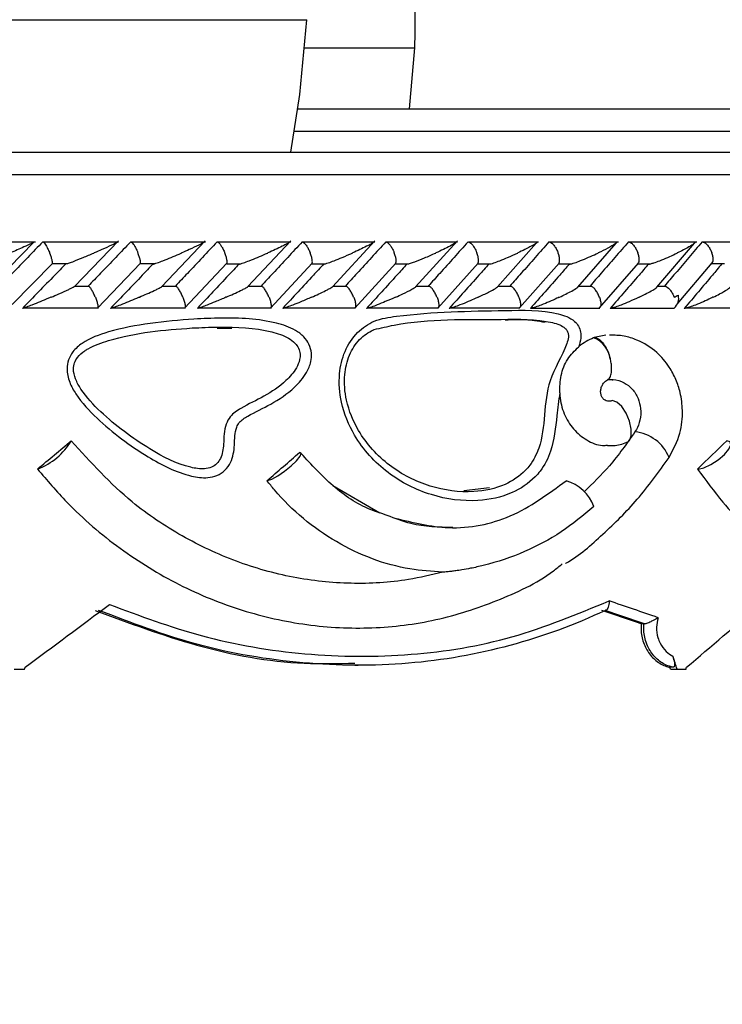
# Model space of a CAD drawing. Header units: millimetres. Extents: x 65 to 121, y 64 to 185.
# Tile 143 of 175: x 92.62 to 94.19, y 132 to 134.21. Entities that reach past the tile are written whole.
import ezdxf

# ---------------------------------------------------------------- set-up
doc = ezdxf.new("R2010")
doc.units = ezdxf.units.MM
doc.styles.add('SLDTEXTSTYLE0', font='TXT', dxfattribs={"width": 0.75})
doc.dimstyles.new('SLDDIMSTYLE0', dxfattribs={"dimtxt": 3.5, "dimasz": 3.302, "dimexe": 0, "dimexo": 0.0625, "dimgap": 0.875, "dimtad": 1, "dimdec": 0, "dimlfac": 20, "dimrnd": 1e-09, "dimzin": 12, "dimdsep": 46, "dimtxsty": 'SLDTEXTSTYLE0', "dimsah": 1, "dimcen": 0.09, "dimadec": 0, "dimazin": 3, "dimtfac": 1, "dimtdec": 0, "dimtofl": 0, "dimtmove": 0, "dimatfit": 3, "dimfxl": 0, "dimfrac": 2, "dimtolj": 1, "dimtzin": 12, "dimarcsym": 0})
doc.dimstyles.new('SLDDIMSTYLE1', dxfattribs={"dimtxt": 3.5, "dimasz": 3.302, "dimexe": 0, "dimexo": 0.0625, "dimgap": 0.875, "dimtad": 1, "dimdec": 0, "dimlfac": 20, "dimrnd": 1e-09, "dimzin": 12, "dimdsep": 46, "dimtxsty": 'SLDTEXTSTYLE0', "dimsah": 1, "dimcen": 0.09, "dimadec": 0, "dimazin": 3, "dimtfac": 1, "dimtdec": 0, "dimtmove": 0, "dimatfit": 0, "dimfxl": 0, "dimfrac": 2, "dimtolj": 1, "dimtzin": 12, "dimarcsym": 0})

# ---------------------------------------------------------------- blocks, each defined once
blk = doc.blocks.new('_D')
at = {"color": 7, "linetype": 'Continuous', "lineweight": 18}
for p, q in [((87.9732, 185.0116), (121.2937, 185.0116)), ((120.2937, 185.0116), (120.2937, 118.6561)), ((85.3725, 118.6561), (121.2937, 118.6561))]:
    blk.add_line(p, q, dxfattribs=at)
for points in [[(120.2937, 185.0116), (119.7857, 181.7096), (120.8017, 181.7096)], [(120.2937, 118.6561), (120.8017, 121.9581), (119.7857, 121.9581)]]:
    blk.add_solid(points, dxfattribs=at)
at = {"color": 7, "linetype": 'Continuous', "lineweight": 18, "insert": (115.782, 153.7638), "char_height": 3.5, "attachment_point": 1, "rotation": 90, "style": 'SLDTEXTSTYLE0'}
blk.add_mtext('1327', dxfattribs=at)
blk = doc.blocks.new('_D_1')
at = {"color": 7, "linetype": 'Continuous', "lineweight": 18}
for p, q in [((86.2605, 139.3984), (111.3595, 139.3984)), ((110.3595, 139.3984), (110.3595, 118.6561)), ((85.3725, 118.6561), (111.3595, 118.6561))]:
    blk.add_line(p, q, dxfattribs=at)
for points in [[(110.3595, 139.3984), (109.8515, 136.0964), (110.8675, 136.0964)], [(110.3595, 118.6561), (110.8675, 121.9581), (109.8515, 121.9581)]]:
    blk.add_solid(points, dxfattribs=at)
at = {"color": 7, "linetype": 'Continuous', "lineweight": 18, "insert": (105.8477, 126.8513), "char_height": 3.5, "attachment_point": 1, "rotation": 90, "style": 'SLDTEXTSTYLE0'}
blk.add_mtext('415', dxfattribs=at)

msp = doc.modelspace()

# ---------------------------------------------------------------- linework, layer by layer
at = {"color": 1, "linetype": 'Continuous', "lineweight": 25}
for p, q in [((91.45614, 134.21005), (93.26374, 134.21005)), ((93.25942, 134.14682), (93.50552, 134.14682)), ((93.23614, 133.96008), (96.56802, 133.96008)), ((91.82611, 133.86307), (96.32624, 133.86307))]:
    msp.add_line(p, q, dxfattribs=at)
at = {"color": 7, "linetype": 'Continuous', "lineweight": 25}
for p, q in [((93.49393, 134.01008), (93.50552, 134.14682)), ((93.24393, 134.01008), (96.51802, 134.01008)), ((91.82529, 133.91307), (96.27624, 133.91307)), ((92.65537, 133.71139), (92.48408, 133.71139)), ((92.55445, 133.61219), (92.65082, 133.71079)), ((92.84199, 133.71165), (92.67247, 133.71165)), ((92.7427, 133.61245), (92.8415, 133.71453)), ((93.03652, 133.71164), (92.86957, 133.71164)), ((92.93868, 133.61228), (93.03613, 133.71462)), ((93.22788, 133.71163), (93.06352, 133.71163)), ((93.13144, 133.61208), (93.22761, 133.71475)), ((93.41609, 133.7116), (93.25437, 133.7116)), ((93.32106, 133.61189), (93.41595, 133.71488)), ((93.60117, 133.71155), (93.44215, 133.71155)), ((93.50731, 133.61144), (93.60118, 133.71505)), ((93.78313, 133.7115), (93.62685, 133.7115)), ((93.69084, 133.61145), (93.77861, 133.70999)), ((93.96188, 133.71144), (93.80846, 133.71144)), ((93.87086, 133.61103), (93.95707, 133.70955)), ((94.13739, 133.71139), (93.98693, 133.71139)), ((94.04787, 133.61081), (94.13253, 133.70933)), ((94.29819, 133.71165), (94.15181, 133.71165)), ((92.60364, 133.57189), (92.69376, 133.66427)), ((92.69351, 133.66365), (92.72684, 133.66365)), ((92.79443, 133.5639), (92.89085, 133.66433)), ((92.8905, 133.66359), (92.92274, 133.66359)), ((92.98986, 133.56394), (93.08473, 133.6644)), ((93.08425, 133.66353), (93.11566, 133.66353)), ((93.1821, 133.564), (93.27545, 133.66448)), ((93.27479, 133.66347), (93.30549, 133.66347)), ((93.37118, 133.56406), (93.46301, 133.66457)), ((93.46214, 133.66341), (93.49229, 133.66341)), ((93.55713, 133.56414), (93.64745, 133.66468)), ((93.64633, 133.66337), (93.67584, 133.66337)), ((93.73994, 133.56425), (93.82874, 133.66482)), ((93.82735, 133.66334), (93.85639, 133.66334)), ((93.9196, 133.56437), (94.00686, 133.66498)), ((94.00516, 133.66332), (94.03379, 133.66332)), ((94.09335, 133.57287), (94.17228, 133.66565)), ((94.17045, 133.66365), (94.19923, 133.66365)), ((92.77575, 133.61254), (92.74336, 133.61254)), ((92.97121, 133.61253), (92.9395, 133.61253)), ((93.16356, 133.6125), (93.13247, 133.6125)), ((93.35283, 133.61245), (93.32214, 133.61245)), ((93.53903, 133.6124), (93.50868, 133.6124)), ((93.72214, 133.61234), (93.69198, 133.61234)), ((93.90214, 133.61228), (93.87223, 133.61228)), ((94.06909, 133.61222), (94.04937, 133.61222)), ((92.62696, 133.56448), (92.79685, 133.56448)), ((92.82478, 133.56442), (92.99212, 133.56442)), ((93.01942, 133.56437), (93.18416, 133.56437)), ((93.21092, 133.56431), (93.37301, 133.56431)), ((93.39931, 133.56427), (93.5587, 133.56427)), ((93.5846, 133.56424), (93.74122, 133.56424)), ((93.7668, 133.56422), (93.92057, 133.56422)), ((93.94593, 133.56422), (94.08686, 133.56422)), ((94.11262, 133.56448), (94.25967, 133.56448)), ((93.06283, 133.51902), (93.09546, 133.51882)), ((93.93376, 133.50316), (93.90778, 133.49807)), ((93.90778, 133.49807), (93.90635, 133.49754)), ((93.32174, 133.16684), (93.42729, 133.10549)), ((93.67281, 133.16108), (93.61544, 133.15436)), ((94.01906, 132.85673), (94.01296, 132.85673)), ((94.01906, 132.85673), (94.01998, 132.85669)), ((92.60803, 132.75507), (92.63087, 132.75507)), ((93.37122, 132.76384), (93.37835, 132.76384)), ((94.08452, 132.75944), (94.07748, 132.75944)), ((94.07891, 132.75507), (94.09342, 132.75507)), ((94.09342, 132.75507), (94.11337, 132.75507))]:
    msp.add_line(p, q, dxfattribs=at)
at = {"color": 7, "linetype": 'Continuous', "lineweight": 25, "flags": 128}
for points in [[(93.22777, 133.91307), (93.24834, 134.04224), (93.26374, 134.21005)], [(93.98446, 133.26507), (93.98654, 133.26716), (93.99073, 133.27778), (93.9908, 133.29315), (93.98676, 133.31098), (93.9792, 133.32864), (93.96923, 133.34353), (93.95834, 133.35344), (93.94813, 133.3569)], [(94.14044, 133.20356), (94.15337, 133.20652), (94.16903, 133.2137), (94.18511, 133.22405), (94.19923, 133.23603), (94.20931, 133.24789), (94.21387, 133.25786), (94.21223, 133.26448), (94.20463, 133.26678)], [(93.1759, 133.17747), (93.18553, 133.18076), (93.19885, 133.18814), (93.21393, 133.19855), (93.22859, 133.21048), (93.24071, 133.22221), (93.24855, 133.23204), (93.25097, 133.23855), (93.24761, 133.24081)]]:
    msp.add_lwpolyline(points, dxfattribs=at)
at = {"color": 7, "linetype": 'Continuous', "lineweight": 25}
for centre, radius, start, end in [((92.05859, 134.20038), 1.44792, 357.87986, 80.29412), ((94.06799, 133.58625), 0.02901, 310.57391, 13.70399), ((93.88418, 133.44165), 0.06012, 7.98312, 68.36004), ((92.60604, 133.34493), 0.15161, 291.17936, 328.9705), ((92.66019, 133.2079), 0.00438, 269.8136, 278.12766), ((94.13899, 133.22761), 0.02409, 269.82475, 273.46593), ((93.17435, 133.18782), 0.01047, 270.02856, 278.47797), ((93.81593, 133.08386), 0.09798, 21.45342, 72.70646), ((91.74758, 133.8572), 4.37867, 298.678, 346.79235)]:
    msp.add_arc(centre, radius, start, end, dxfattribs=at)
at = {"color": 1, "linetype": 'Continuous', "lineweight": 25}
msp.add_arc((93.98984, 133.19505), 0.09213, 21.82738, 84.35569, dxfattribs=at)
at = {"color": 7, "linetype": 'Continuous', "lineweight": 25}
for centre, major_axis, ratio, start_param, end_param in [((91.75124, 133.23515), (4.5592, 3.70758), 0.1024628, 4.8292624, 4.846191), ((91.75124, 133.23515), (4.46786, 3.52212), 0.279469, 5.0446119, 5.0615405), ((91.75124, 133.20908), (4.53661, 3.6844), 0.160515, 4.8990693, 4.9159639), ((91.75124, 133.0925), (4.57314, -1.30523), 0.0999683, 1.0727001, 1.100257), ((91.75124, 133.33407), (4.53878, 3.2679), 0.1758206, 4.7802368, 4.8225403), ((91.75124, 133.0716), (4.53312, -1.29961), 0.1003407, 1.0774279, 1.0996448), ((91.74582, 133.07337), (4.55312, -1.30534), 0.1003407, 1.0768029, 1.0989516), ((91.75124, 133.33407), (4.45378, 2.97789), 0.3513126, 5.0245109, 5.0668144), ((91.75124, 134.85044), (-4.33798, 12.23009), 0.1188438, 4.4982361, 4.500636), ((91.75124, 135.3334), (4.31816, 15.06204), 0.1003407, 4.5691917, 4.5694864), ((91.75124, 134.85044), (-4.30005, 12.12316), 0.1188438, 4.4967035, 4.4970695), ((91.75124, 135.3334), (3.58719, 15.05307), 0.1886315, 4.585354, 4.5856487)]:
    msp.add_ellipse(centre, major_axis=major_axis, ratio=ratio, start_param=start_param, end_param=end_param, dxfattribs=at)
for points, knots in [([(92.67219, 133.71245), (92.66091, 133.70085), (92.63799, 133.67731), (92.60576, 133.64429), (92.58481, 133.62289), (92.57553, 133.61341)], [0, 0, 0, 0, 0.35114866, 0.7127283, 1, 1, 1, 1]), ([(92.65077, 133.71083), (92.64944, 133.71014), (92.64403, 133.70736), (92.63093, 133.70146), (92.6147, 133.69434), (92.60406, 133.68979), (92.59862, 133.68749), (92.59854, 133.68745)], [0, 0, 0, 0, 0.1106767, 0.4487845, 0.720245, 0.9958486, 1, 1, 1, 1]), ([(92.67219, 133.71245), (92.67255, 133.71237), (92.67349, 133.71213), (92.67579, 133.70972), (92.67913, 133.70477), (92.68294, 133.69773), (92.68575, 133.6916), (92.68719, 133.68816), (92.68744, 133.68754), (92.68747, 133.68745)], [0, 0, 0, 0, 0.1152267, 0.3056812, 0.5012797, 0.7256517, 0.9501977, 0.9934699, 1, 1, 1, 1]), ([(92.869, 133.71245), (92.85786, 133.70082), (92.83537, 133.67733), (92.80366, 133.64431), (92.78306, 133.62294), (92.77389, 133.61341)], [0, 0, 0, 0, 0.35216905, 0.71132384, 1, 1, 1, 1]), ([(92.83972, 133.71217), (92.83936, 133.71189), (92.83826, 133.71101), (92.83318, 133.70838), (92.82218, 133.70306), (92.80643, 133.69595), (92.7928, 133.69003), (92.78687, 133.68749), (92.78679, 133.68745)], [0, 0, 0, 0, 0.0653754, 0.2035581, 0.3406496, 0.7179732, 0.996205, 1, 1, 1, 1]), ([(92.869, 133.71245), (92.86906, 133.71245), (92.86976, 133.71243), (92.87151, 133.71141), (92.87475, 133.70766), (92.87857, 133.7017), (92.8822, 133.69469), (92.88441, 133.68966), (92.88527, 133.68754), (92.8853, 133.68745)], [0, 0, 0, 0, 0.016387, 0.2069329, 0.3985578, 0.5994477, 0.8309826, 0.9934824, 1, 1, 1, 1]), ([(93.06265, 133.71245), (93.05168, 133.70081), (93.02951, 133.67727), (92.99831, 133.64426), (92.97805, 133.6229), (92.96906, 133.61341)], [0, 0, 0, 0, 0.3526544, 0.7126173, 1, 1, 1, 1]), ([(93.03317, 133.71133), (93.03308, 133.71126), (93.03221, 133.71054), (93.02802, 133.7083), (93.01772, 133.70308), (93.00233, 133.69596), (92.98888, 133.69001), (92.98308, 133.68749), (92.983, 133.68745)], [0, 0, 0, 0, 0.0150796, 0.1561303, 0.2962261, 0.702073, 0.9959516, 1, 1, 1, 1]), ([(93.06265, 133.71245), (93.06314, 133.71237), (93.06444, 133.71213), (93.06728, 133.70971), (93.07114, 133.70476), (93.07531, 133.69773), (93.07821, 133.69159), (93.07963, 133.68816), (93.07988, 133.68753), (93.07992, 133.68745)], [0, 0, 0, 0, 0.1157378, 0.3057884, 0.5011828, 0.7257175, 0.9504017, 0.9935011, 1, 1, 1, 1]), ([(93.25319, 133.71245), (93.24238, 133.70079), (93.22055, 133.67723), (93.18984, 133.64422), (93.16993, 133.62287), (93.16111, 133.61341)], [0, 0, 0, 0, 0.35311047, 0.71353777, 1, 1, 1, 1]), ([(93.22479, 133.71245), (93.22496, 133.71245), (93.2255, 133.71244), (93.2255, 133.712), (93.22337, 133.71024), (93.21716, 133.70681), (93.20181, 133.69907), (93.18749, 133.69251), (93.17611, 133.68749), (93.17603, 133.68745)], [0, 0, 0, 0, 0.02336514, 0.07345, 0.13467667, 0.32553487, 0.47279893, 0.99639921, 1, 1, 1, 1]), ([(93.25319, 133.71245), (93.25374, 133.71236), (93.25521, 133.71213), (93.25831, 133.70971), (93.26241, 133.70476), (93.26674, 133.69773), (93.26967, 133.69159), (93.27109, 133.68816), (93.27133, 133.68753), (93.27136, 133.68745)], [0, 0, 0, 0, 0.1158053, 0.3058431, 0.5011824, 0.7257282, 0.9504436, 0.9934992, 1, 1, 1, 1]), ([(93.44062, 133.71245), (93.42998, 133.70078), (93.40849, 133.67721), (93.37829, 133.64419), (93.35871, 133.62285), (93.35005, 133.61341)], [0, 0, 0, 0, 0.3535546, 0.7141062, 1, 1, 1, 1]), ([(93.41271, 133.71245), (93.41282, 133.71245), (93.41321, 133.71246), (93.41368, 133.71228), (93.41334, 133.71159), (93.41089, 133.70968), (93.40539, 133.7065), (93.39106, 133.69901), (93.37717, 133.69252), (93.36598, 133.68749), (93.36591, 133.68745)], [0, 0, 0, 0, 0.013079, 0.0440017, 0.1002053, 0.1663673, 0.3297279, 0.4739171, 0.9964144, 1, 1, 1, 1]), ([(93.44062, 133.71245), (93.44071, 133.71245), (93.44176, 133.71243), (93.44418, 133.7114), (93.44822, 133.70765), (93.45267, 133.70169), (93.4566, 133.69468), (93.4588, 133.68965), (93.45963, 133.68753), (93.45967, 133.68745)], [0, 0, 0, 0, 0.0167941, 0.2070675, 0.3985863, 0.5993533, 0.8310505, 0.9935043, 1, 1, 1, 1]), ([(93.62497, 133.71245), (93.61451, 133.70079), (93.59339, 133.67723), (93.56369, 133.64422), (93.54442, 133.62287), (93.53589, 133.61341)], [0, 0, 0, 0, 0.3533408, 0.7136723, 1, 1, 1, 1]), ([(93.59747, 133.71245), (93.5975, 133.71245), (93.59802, 133.71247), (93.59869, 133.71228), (93.59821, 133.71127), (93.59428, 133.7083), (93.5844, 133.70278), (93.5697, 133.69539), (93.55852, 133.69014), (93.55271, 133.68749), (93.55264, 133.68745)], [0, 0, 0, 0, 0.00283269, 0.05095968, 0.11032271, 0.207809, 0.45317896, 0.72163468, 0.99640424, 1, 1, 1, 1]), ([(93.62497, 133.71245), (93.62506, 133.71245), (93.62623, 133.71243), (93.62885, 133.71141), (93.63315, 133.70766), (93.63778, 133.70169), (93.64178, 133.69468), (93.64398, 133.68966), (93.64479, 133.68753), (93.64482, 133.68745)], [0, 0, 0, 0, 0.0166405, 0.2070171, 0.3985438, 0.5993444, 0.8310216, 0.9934904, 1, 1, 1, 1]), ([(93.8062, 133.71245), (93.79595, 133.70082), (93.77524, 133.67732), (93.74604, 133.6443), (93.72707, 133.62292), (93.71864, 133.61341)], [0, 0, 0, 0, 0.35246729, 0.71224192, 1, 1, 1, 1]), ([(93.77906, 133.71245), (93.77944, 133.71243), (93.78026, 133.71239), (93.78044, 133.71173), (93.77881, 133.70995), (93.77051, 133.70447), (93.75534, 133.69655), (93.7417, 133.69), (93.73629, 133.68749), (93.73622, 133.68745)], [0, 0, 0, 0, 0.0388695, 0.0848133, 0.1629362, 0.3126948, 0.7369047, 0.9964205, 1, 1, 1, 1]), ([(93.8062, 133.71245), (93.80694, 133.71237), (93.80891, 133.71213), (93.81273, 133.70972), (93.8175, 133.70476), (93.82223, 133.69773), (93.82521, 133.6916), (93.82656, 133.68816), (93.82679, 133.68753), (93.82682, 133.68745)], [0, 0, 0, 0, 0.1155833, 0.3057553, 0.5012116, 0.7256903, 0.9503404, 0.9934789, 1, 1, 1, 1]), ([(93.98428, 133.71245), (93.97424, 133.70085), (93.95395, 133.67741), (93.92526, 133.6444), (93.90659, 133.62298), (93.89825, 133.61341)], [0, 0, 0, 0, 0.3515761, 0.7104424, 1, 1, 1, 1]), ([(93.95745, 133.71245), (93.95776, 133.71244), (93.95857, 133.71243), (93.95915, 133.71195), (93.95835, 133.71051), (93.95256, 133.70608), (93.93834, 133.69808), (93.92435, 133.6911), (93.9167, 133.68749), (93.91663, 133.68745)], [0, 0, 0, 0, 0.0273858, 0.0721406, 0.1418761, 0.2690813, 0.6203395, 0.9964114, 1, 1, 1, 1]), ([(93.98428, 133.71245), (93.98508, 133.71237), (93.98721, 133.71213), (93.99126, 133.70972), (93.99623, 133.70476), (94.00107, 133.69773), (94.00405, 133.6916), (94.00537, 133.68816), (94.0056, 133.68753), (94.00563, 133.68745)], [0, 0, 0, 0, 0.1153798, 0.30571989, 0.50126534, 0.7256711, 0.95023976, 0.99347432, 1, 1, 1, 1]), ([(94.14936, 133.71245), (94.13954, 133.70085), (94.1196, 133.67731), (94.09145, 133.64429), (94.07308, 133.62289), (94.06495, 133.61341)], [0, 0, 0, 0, 0.3511492, 0.7127301, 1, 1, 1, 1]), ([(94.13417, 133.71134), (94.13418, 133.71128), (94.13421, 133.71066), (94.1301, 133.70723), (94.12107, 133.70154), (94.1077, 133.69432), (94.09865, 133.68979), (94.09389, 133.68749), (94.09382, 133.68745)], [0, 0, 0, 0, 0.0143496, 0.1376726, 0.465517, 0.7287453, 0.9959801, 1, 1, 1, 1]), ([(94.14936, 133.71245), (94.15022, 133.71237), (94.15249, 133.71213), (94.15675, 133.70972), (94.16191, 133.70477), (94.16686, 133.69773), (94.16983, 133.6916), (94.17112, 133.68816), (94.17135, 133.68754), (94.17138, 133.68745)], [0, 0, 0, 0, 0.1152767, 0.3056913, 0.5012945, 0.7256556, 0.9501977, 0.9934695, 1, 1, 1, 1]), ([(92.6936, 133.66442), (92.69367, 133.66473), (92.69394, 133.66585), (92.69319, 133.67025), (92.69134, 133.67715), (92.68914, 133.68331), (92.68776, 133.68675), (92.68751, 133.68737), (92.68747, 133.68745)], [0, 0, 0, 0, 0.1010121, 0.3544027, 0.6449549, 0.9357114, 0.9915503, 1, 1, 1, 1]), ([(92.72685, 133.66358), (92.72773, 133.66387), (92.73127, 133.66503), (92.74352, 133.66966), (92.76283, 133.67737), (92.77873, 133.68401), (92.78671, 133.68742), (92.78679, 133.68745)], [0, 0, 0, 0, 0.0550331, 0.2192229, 0.5990965, 0.9959972, 1, 1, 1, 1]), ([(92.89069, 133.66447), (92.89081, 133.66478), (92.89122, 133.66588), (92.8907, 133.67026), (92.88907, 133.67715), (92.88694, 133.68332), (92.88558, 133.68675), (92.88533, 133.68737), (92.8853, 133.68745)], [0, 0, 0, 0, 0.0962167, 0.3508262, 0.6430561, 0.9355219, 0.9915178, 1, 1, 1, 1]), ([(92.91868, 133.66245), (92.91905, 133.66249), (92.91991, 133.66259), (92.92321, 133.66355), (92.93034, 133.66599), (92.94915, 133.67316), (92.96768, 133.68086), (92.98118, 133.68666), (92.98293, 133.68742), (92.983, 133.68745)], [0, 0, 0, 0, 0.0427836, 0.1003896, 0.1938339, 0.3860671, 0.9205563, 0.9964178, 1, 1, 1, 1]), ([(93.08458, 133.66454), (93.08472, 133.66482), (93.08527, 133.66591), (93.08498, 133.67027), (93.08358, 133.67715), (93.08153, 133.68332), (93.0802, 133.68675), (93.07995, 133.68737), (93.07992, 133.68745)], [0, 0, 0, 0, 0.090469, 0.346584, 0.6407869, 0.9352113, 0.9914639, 1, 1, 1, 1]), ([(93.11153, 133.66245), (93.11195, 133.66249), (93.11291, 133.66259), (93.11637, 133.66355), (93.12368, 133.66601), (93.14261, 133.67319), (93.16096, 133.68087), (93.17426, 133.68668), (93.17596, 133.68742), (93.17603, 133.68745)], [0, 0, 0, 0, 0.0429236, 0.1007528, 0.1944936, 0.3871842, 0.921584, 0.9964147, 1, 1, 1, 1]), ([(93.27529, 133.66461), (93.27546, 133.66488), (93.27614, 133.66595), (93.27607, 133.67027), (93.27491, 133.67715), (93.27295, 133.68332), (93.27164, 133.68675), (93.2714, 133.68737), (93.27136, 133.68745)], [0, 0, 0, 0, 0.0840667, 0.341972, 0.6382888, 0.9348268, 0.9914102, 1, 1, 1, 1]), ([(93.30128, 133.66245), (93.30173, 133.66249), (93.30279, 133.66259), (93.30638, 133.66355), (93.31381, 133.66599), (93.32656, 133.6708), (93.34484, 133.67823), (93.35836, 133.68408), (93.36583, 133.68742), (93.36591, 133.68745)], [0, 0, 0, 0, 0.0427372, 0.100456, 0.1939335, 0.3857664, 0.6486447, 0.9964017, 1, 1, 1, 1]), ([(93.46287, 133.6647), (93.46305, 133.66494), (93.46385, 133.66599), (93.464, 133.67028), (93.46307, 133.67715), (93.46123, 133.68332), (93.45994, 133.68675), (93.4597, 133.68737), (93.45967, 133.68745)], [0, 0, 0, 0, 0.076746, 0.3366733, 0.6353808, 0.9343065, 0.9913542, 1, 1, 1, 1]), ([(93.4923, 133.66334), (93.49346, 133.66367), (93.49746, 133.66481), (93.50973, 133.66925), (93.52903, 133.67699), (93.54449, 133.68374), (93.55256, 133.68742), (93.55264, 133.68745)], [0, 0, 0, 0, 0.0633413, 0.2187348, 0.574026, 0.9960437, 1, 1, 1, 1]), ([(93.64732, 133.6648), (93.6475, 133.66501), (93.64841, 133.66604), (93.64876, 133.67028), (93.64809, 133.67715), (93.64634, 133.68332), (93.64509, 133.68675), (93.64485, 133.68737), (93.64482, 133.68745)], [0, 0, 0, 0, 0.0676308, 0.3301475, 0.6317749, 0.9336153, 0.9912458, 1, 1, 1, 1]), ([(93.67585, 133.66327), (93.67605, 133.66332), (93.67799, 133.66377), (93.68496, 133.66608), (93.69755, 133.67073), (93.71576, 133.67823), (93.72891, 133.68407), (93.73615, 133.68742), (93.73622, 133.68745)], [0, 0, 0, 0, 0.01185, 0.1141827, 0.3242903, 0.6128327, 0.9960534, 1, 1, 1, 1]), ([(93.82863, 133.66492), (93.8288, 133.66509), (93.8298, 133.6661), (93.83035, 133.67029), (93.82993, 133.67714), (93.8283, 133.68332), (93.82708, 133.68675), (93.82685, 133.68737), (93.82682, 133.68745)], [0, 0, 0, 0, 0.056302, 0.3221156, 0.6273294, 0.9327383, 0.9911443, 1, 1, 1, 1]), ([(93.85191, 133.66245), (93.85249, 133.6625), (93.85386, 133.66259), (93.85788, 133.66356), (93.86579, 133.66603), (93.88515, 133.67328), (93.90271, 133.68095), (93.9151, 133.68674), (93.91655, 133.68742), (93.91663, 133.68745)], [0, 0, 0, 0, 0.0432863, 0.1010359, 0.1950075, 0.3888557, 0.9279843, 0.9964098, 1, 1, 1, 1]), ([(94.00677, 133.66505), (94.00692, 133.66519), (94.00799, 133.66616), (94.00873, 133.6703), (94.00857, 133.67713), (94.00706, 133.68331), (94.00588, 133.68675), (94.00566, 133.68737), (94.00563, 133.68745)], [0, 0, 0, 0, 0.04288503, 0.31262003, 0.62202533, 0.93162795, 0.9910021, 1, 1, 1, 1]), ([(94.02919, 133.66245), (94.0298, 133.66249), (94.03125, 133.66259), (94.03536, 133.66355), (94.04332, 133.66599), (94.06263, 133.67319), (94.08, 133.68088), (94.09223, 133.68669), (94.09375, 133.68742), (94.09382, 133.68745)], [0, 0, 0, 0, 0.04279864, 0.10006066, 0.19322781, 0.38550957, 0.92311301, 0.99641608, 1, 1, 1, 1]), ([(94.17232, 133.66562), (94.17293, 133.66703), (94.17425, 133.6701), (94.17411, 133.67721), (94.17277, 133.68331), (94.17162, 133.68675), (94.1714, 133.68737), (94.17138, 133.68745)], [0, 0, 0, 0, 0.2753957, 0.6015096, 0.9278375, 0.9905177, 1, 1, 1, 1]), ([(92.72268, 133.66245), (92.71469, 133.65421), (92.68269, 133.62118), (92.65056, 133.58818), (92.62645, 133.56341)], [0, 0, 0, 0, 0.24969, 1, 1, 1, 1]), ([(92.91868, 133.66245), (92.9108, 133.65418), (92.87932, 133.62116), (92.84769, 133.58815), (92.82398, 133.56341)], [0, 0, 0, 0, 0.2504741, 1, 1, 1, 1]), ([(93.11153, 133.66245), (93.10376, 133.65417), (93.07279, 133.62115), (93.04167, 133.58814), (93.01835, 133.56341)], [0, 0, 0, 0, 0.2509729, 1, 1, 1, 1]), ([(93.30128, 133.66245), (93.29363, 133.65416), (93.26317, 133.62115), (93.23253, 133.58813), (93.20959, 133.56341)], [0, 0, 0, 0, 0.251155, 1, 1, 1, 1]), ([(93.48793, 133.66245), (93.48041, 133.65417), (93.45045, 133.62116), (93.42031, 133.58814), (93.39773, 133.56341)], [0, 0, 0, 0, 0.2510119, 1, 1, 1, 1]), ([(93.67148, 133.66245), (93.66411, 133.65419), (93.63466, 133.62119), (93.60501, 133.58817), (93.58278, 133.56341)], [0, 0, 0, 0, 0.2502468, 1, 1, 1, 1]), ([(93.85191, 133.66245), (93.8447, 133.65423), (93.81576, 133.62123), (93.78661, 133.5882), (93.76472, 133.56341)], [0, 0, 0, 0, 0.2493371, 1, 1, 1, 1]), ([(94.02919, 133.66245), (94.02214, 133.65427), (93.99372, 133.62128), (93.96508, 133.58825), (93.94353, 133.56341)], [0, 0, 0, 0, 0.2479532, 1, 1, 1, 1]), ([(94.19316, 133.66245), (94.18624, 133.65421), (94.15853, 133.62118), (94.13053, 133.58818), (94.10951, 133.56341)], [0, 0, 0, 0, 0.2496872, 1, 1, 1, 1]), ([(92.6904, 133.58841), (92.69048, 133.58845), (92.6964, 133.59095), (92.71024, 133.5969), (92.72626, 133.60402), (92.73734, 133.60931), (92.74205, 133.61168), (92.74315, 133.61245), (92.74336, 133.61261)], [0, 0, 0, 0, 0.00392315, 0.28946999, 0.68859129, 0.82704633, 0.96652639, 1, 1, 1, 1]), ([(93.46241, 133.58841), (93.46249, 133.58845), (93.46799, 133.59093), (93.48093, 133.59691), (93.49523, 133.604), (93.50459, 133.60936), (93.50828, 133.61168), (93.50866, 133.61244), (93.50869, 133.6125)], [0, 0, 0, 0, 0.0039642, 0.2882152, 0.7007645, 0.8260448, 0.9851085, 1, 1, 1, 1]), ([(92.7897, 133.58841), (92.78966, 133.58849), (92.78842, 133.59155), (92.78567, 133.59766), (92.78144, 133.60538), (92.77788, 133.61064), (92.77631, 133.61185), (92.77573, 133.6123)], [0, 0, 0, 0, 0.0077339, 0.2891345, 0.570936, 0.8402845, 1, 1, 1, 1]), ([(92.88818, 133.58841), (92.88826, 133.58845), (92.89983, 133.59343), (92.91472, 133.59999), (92.93061, 133.60762), (92.93713, 133.61089), (92.93872, 133.61204), (92.93884, 133.61213)], [0, 0, 0, 0, 0.0040717, 0.5944462, 0.7649425, 0.9817067, 1, 1, 1, 1]), ([(92.98586, 133.58841), (92.98583, 133.58849), (92.98459, 133.59156), (92.98182, 133.59766), (92.9774, 133.60538), (92.9736, 133.61063), (92.97184, 133.61183), (92.97119, 133.61228)], [0, 0, 0, 0, 0.0077181, 0.2898443, 0.5723596, 0.8423334, 1, 1, 1, 1]), ([(93.08275, 133.58841), (93.08283, 133.58845), (93.09419, 133.59342), (93.10858, 133.59989), (93.12355, 133.60732), (93.12944, 133.61042), (93.13125, 133.61171), (93.13158, 133.61195)], [0, 0, 0, 0, 0.004104, 0.5975972, 0.7664815, 0.9567669, 1, 1, 1, 1]), ([(93.17885, 133.58841), (93.17881, 133.58849), (93.17759, 133.59155), (93.17479, 133.59766), (93.17021, 133.60538), (93.16618, 133.61062), (93.16424, 133.61181), (93.16354, 133.61224)], [0, 0, 0, 0, 0.0077512, 0.2909006, 0.5744534, 0.8453564, 1, 1, 1, 1]), ([(93.27415, 133.58841), (93.27423, 133.58845), (93.28541, 133.5934), (93.29941, 133.59984), (93.31378, 133.60725), (93.31931, 133.61029), (93.32094, 133.61157), (93.3212, 133.61177)], [0, 0, 0, 0, 0.0041522, 0.6027303, 0.7706548, 0.9631886, 1, 1, 1, 1]), ([(93.36867, 133.58841), (93.36864, 133.58849), (93.36743, 133.59156), (93.36462, 133.59766), (93.35988, 133.60538), (93.35566, 133.61059), (93.35355, 133.61178), (93.3528, 133.6122)], [0, 0, 0, 0, 0.0077817, 0.2923323, 0.5772998, 0.8494666, 1, 1, 1, 1]), ([(93.55536, 133.58841), (93.55533, 133.58849), (93.55414, 133.59156), (93.55132, 133.59766), (93.54645, 133.60538), (93.54204, 133.61056), (93.53978, 133.61173), (93.539, 133.61214)], [0, 0, 0, 0, 0.0078288, 0.2940616, 0.5807062, 0.8545232, 1, 1, 1, 1]), ([(93.64752, 133.58841), (93.6476, 133.58845), (93.65175, 133.59035), (93.65989, 133.59417), (93.67333, 133.60082), (93.68496, 133.60692), (93.68964, 133.61033), (93.691, 133.61133)], [0, 0, 0, 0, 0.0042539, 0.2382375, 0.4746032, 0.8475148, 1, 1, 1, 1]), ([(93.73889, 133.58841), (93.73886, 133.58849), (93.7377, 133.59155), (93.73489, 133.59766), (93.72989, 133.60537), (93.72531, 133.61052), (93.72292, 133.61168), (93.72211, 133.61208)], [0, 0, 0, 0, 0.0078934, 0.2957924, 0.5841006, 0.859558, 1, 1, 1, 1]), ([(93.82947, 133.58841), (93.82955, 133.58845), (93.83454, 133.59077), (93.84428, 133.59546), (93.85763, 133.60243), (93.86741, 133.60792), (93.87028, 133.61042), (93.87092, 133.61098)], [0, 0, 0, 0, 0.0043226, 0.29557322, 0.59278245, 0.90814563, 1, 1, 1, 1]), ([(93.91925, 133.58841), (93.91922, 133.58849), (93.91809, 133.59155), (93.91529, 133.59766), (93.91018, 133.60536), (93.90546, 133.61048), (93.90293, 133.61164), (93.9021, 133.61202)], [0, 0, 0, 0, 0.0079443, 0.2974482, 0.5873707, 0.8644403, 1, 1, 1, 1]), ([(94.00823, 133.58841), (94.0083, 133.58844), (94.01443, 133.59137), (94.02533, 133.59676), (94.03823, 133.60394), (94.0461, 133.6087), (94.04774, 133.6105), (94.04796, 133.61074)], [0, 0, 0, 0, 0.0043733, 0.375747, 0.6896954, 0.9588514, 1, 1, 1, 1]), ([(94.0691, 133.61228), (94.06912, 133.61228), (94.0706, 133.61188), (94.07404, 133.60891), (94.07904, 133.60334), (94.08346, 133.59616), (94.08564, 133.59084), (94.08656, 133.58849), (94.08659, 133.58841)], [0, 0, 0, 0, 0.00322799, 0.24076736, 0.48564018, 0.76738565, 0.99198544, 1, 1, 1, 1]), ([(94.08659, 133.58841), (94.08667, 133.58844), (94.08998, 133.58989), (94.09311, 133.59152), (94.09617, 133.59312)], [0, 0, 0, 0, 0.0216579, 1, 1, 1, 1]), ([(94.17392, 133.58841), (94.17399, 133.58845), (94.17913, 133.59095), (94.19091, 133.59693), (94.20302, 133.60391), (94.21036, 133.60889), (94.21154, 133.6103), (94.21195, 133.61078)], [0, 0, 0, 0, 0.0043528, 0.3215223, 0.7648126, 0.9186177, 1, 1, 1, 1]), ([(92.6904, 133.58841), (92.69032, 133.58838), (92.68835, 133.58754), (92.67439, 133.58163), (92.65562, 133.57388), (92.63724, 133.56682), (92.63048, 133.56443), (92.6275, 133.56355), (92.62665, 133.56339), (92.62645, 133.56341), (92.62645, 133.56341)], [0, 0, 0, 0, 0.0035815, 0.0880182, 0.6204394, 0.8069856, 0.8977569, 0.9540677, 0.9995931, 1, 1, 1, 1]), ([(92.7897, 133.58841), (92.78973, 133.58833), (92.79098, 133.58527), (92.7932, 133.57916), (92.79524, 133.57146), (92.79596, 133.56634), (92.79542, 133.56519), (92.79525, 133.56482)], [0, 0, 0, 0, 0.0079652, 0.2979323, 0.588287, 0.8656643, 1, 1, 1, 1]), ([(92.88818, 133.58841), (92.8881, 133.58838), (92.88611, 133.58752), (92.87234, 133.58161), (92.85372, 133.57387), (92.83522, 133.56681), (92.82835, 133.56445), (92.82512, 133.56351), (92.82434, 133.56344), (92.82398, 133.56341)], [0, 0, 0, 0, 0.0035811, 0.0901622, 0.6202583, 0.8066337, 0.8975753, 0.9541468, 1, 1, 1, 1]), ([(92.98586, 133.58841), (92.9859, 133.58833), (92.98713, 133.58527), (92.98929, 133.57915), (92.9911, 133.57145), (92.99155, 133.5663), (92.9908, 133.56515), (92.99055, 133.56476)], [0, 0, 0, 0, 0.0079054, 0.2962949, 0.5850998, 0.8608731, 1, 1, 1, 1]), ([(93.08275, 133.58841), (93.08267, 133.58838), (93.07477, 133.58492), (93.06079, 133.57894), (93.04234, 133.57147), (93.02997, 133.56678), (93.02298, 133.56444), (93.01963, 133.56351), (93.01874, 133.56344), (93.01835, 133.56341)], [0, 0, 0, 0, 0.0035874, 0.3626819, 0.6223845, 0.8074271, 0.8980403, 0.9545398, 1, 1, 1, 1]), ([(93.17885, 133.58841), (93.17888, 133.58833), (93.18009, 133.58526), (93.18218, 133.57915), (93.18376, 133.57144), (93.18392, 133.56627), (93.18296, 133.5651), (93.18264, 133.5647)], [0, 0, 0, 0, 0.0078501, 0.2945968, 0.5817613, 0.8559643, 1, 1, 1, 1]), ([(93.27415, 133.58841), (93.27408, 133.58838), (93.27011, 133.58661), (93.26215, 133.58312), (93.24829, 133.57724), (93.23403, 133.57144), (93.22162, 133.56677), (93.2145, 133.56443), (93.21101, 133.56351), (93.21003, 133.56344), (93.20959, 133.56341)], [0, 0, 0, 0, 0.0035824, 0.1847871, 0.3645781, 0.623234, 0.8077236, 0.8981926, 0.954712, 1, 1, 1, 1]), ([(93.36867, 133.58841), (93.36871, 133.58833), (93.3699, 133.58527), (93.37191, 133.57915), (93.37324, 133.57143), (93.37311, 133.56623), (93.37194, 133.56505), (93.37153, 133.56464)], [0, 0, 0, 0, 0.0077907, 0.2928945, 0.5784301, 0.8509896, 1, 1, 1, 1]), ([(93.46241, 133.58841), (93.46233, 133.58838), (93.45497, 133.58504), (93.44151, 133.57915), (93.4233, 133.57169), (93.41056, 133.5669), (93.40306, 133.56446), (93.39943, 133.56355), (93.39813, 133.5634), (93.39774, 133.56341), (93.39773, 133.56341)], [0, 0, 0, 0, 0.003593, 0.349533, 0.6143607, 0.8037487, 0.8959839, 0.9531712, 0.9992295, 1, 1, 1, 1]), ([(93.55536, 133.58841), (93.55539, 133.58833), (93.55658, 133.58527), (93.55848, 133.57915), (93.55956, 133.57143), (93.55914, 133.56621), (93.55775, 133.56502), (93.55725, 133.56459)], [0, 0, 0, 0, 0.0077692, 0.291478, 0.5756246, 0.8468868, 1, 1, 1, 1]), ([(93.64752, 133.58841), (93.64745, 133.58838), (93.64576, 133.5876), (93.63288, 133.58172), (93.61498, 133.574), (93.59595, 133.56687), (93.58836, 133.56446), (93.58461, 133.56354), (93.58322, 133.5634), (93.58279, 133.56341), (93.58278, 133.56341)], [0, 0, 0, 0, 0.00359658, 0.08150034, 0.61583571, 0.80445246, 0.89639382, 0.9534456, 0.99952121, 1, 1, 1, 1]), ([(93.73889, 133.58841), (93.73892, 133.58833), (93.74007, 133.58527), (93.74189, 133.57915), (93.74272, 133.57143), (93.742, 133.56619), (93.7404, 133.56499), (93.73981, 133.56456)], [0, 0, 0, 0, 0.0077362, 0.2904315, 0.5735186, 0.8438603, 1, 1, 1, 1]), ([(93.82947, 133.58841), (93.8294, 133.58838), (93.82762, 133.58754), (93.81489, 133.58165), (93.79715, 133.5739), (93.77818, 133.56683), (93.77053, 133.56444), (93.76665, 133.56353), (93.76523, 133.56341), (93.76473, 133.56341), (93.76472, 133.56341)], [0, 0, 0, 0, 0.0035797, 0.087796, 0.6190535, 0.8060402, 0.8972633, 0.9539648, 0.9998876, 1, 1, 1, 1]), ([(93.91925, 133.58841), (93.91928, 133.58833), (93.92041, 133.58527), (93.92211, 133.57916), (93.92268, 133.57144), (93.92166, 133.56618), (93.91986, 133.56498), (93.91919, 133.56454)], [0, 0, 0, 0, 0.00774418, 0.28972439, 0.57208158, 0.84183732, 1, 1, 1, 1]), ([(94.00823, 133.58841), (94.00816, 133.58838), (94.001, 133.58496), (93.98797, 133.579), (93.97, 133.57152), (93.95732, 133.56682), (93.94957, 133.56443), (93.94561, 133.56355), (93.94404, 133.56338), (93.94353, 133.56341), (93.94353, 133.56341)], [0, 0, 0, 0, 0.0035734, 0.3591679, 0.6213663, 0.8073482, 0.8979612, 0.9542583, 0.9998208, 1, 1, 1, 1]), ([(94.17392, 133.58841), (94.17385, 133.58838), (94.17214, 133.58754), (94.1599, 133.58163), (94.14263, 133.57389), (94.12366, 133.56682), (94.1158, 133.56443), (94.11173, 133.56355), (94.11007, 133.56339), (94.10952, 133.56341), (94.10951, 133.56341)], [0, 0, 0, 0, 0.0035854, 0.0880263, 0.6204476, 0.8069826, 0.8977571, 0.9540834, 0.9995874, 1, 1, 1, 1]), ([(93.83034, 133.37386), (93.82809, 133.35692), (93.82232, 133.31335), (93.81699, 133.25118), (93.79359, 133.20687), (93.76518, 133.17392), (93.71972, 133.14413), (93.63873, 133.12741), (93.54103, 133.14039), (93.44222, 133.18985), (93.37215, 133.266), (93.33911, 133.3469), (93.33368, 133.41302), (93.3466, 133.46826), (93.37428, 133.51051), (93.4159, 133.53893), (93.53027, 133.55593), (93.66751, 133.55784), (93.79513, 133.56037), (93.84639, 133.54573), (93.86236, 133.53667), (93.87289, 133.52392), (93.87767, 133.51061), (93.87826, 133.4944), (93.87493, 133.48384), (93.87293, 133.47751)], [0, 0, 0, 0, 0.0330522, 0.0850249, 0.1182278, 0.1295691, 0.1729853, 0.2282616, 0.3019743, 0.3764134, 0.4509845, 0.5022607, 0.543379, 0.5765273, 0.609905, 0.6401979, 0.6753676, 0.8459888, 0.9313248, 0.9456897, 0.9601582, 0.9693782, 0.978629, 0.987196, 1, 1, 1, 1]), ([(93.01082, 133.53947), (93.03109, 133.54034), (93.09309, 133.54298), (93.17052, 133.53964), (93.23237, 133.51922), (93.25674, 133.50136), (93.26959, 133.48344), (93.27485, 133.46361), (93.27306, 133.44134), (93.26143, 133.4138), (93.23156, 133.37965), (93.18517, 133.34859), (93.14136, 133.32849), (93.11378, 133.31175), (93.10155, 133.28884), (93.10291, 133.25722), (93.09693, 133.22301), (93.08115, 133.19953), (93.06267, 133.18777), (93.03645, 133.1824), (92.98168, 133.19007), (92.89585, 133.23465), (92.80935, 133.29851), (92.75269, 133.35888), (92.73091, 133.39761), (92.72465, 133.42462), (92.7287, 133.44854), (92.74015, 133.46894), (92.76916, 133.49392), (92.82902, 133.51555), (92.9137, 133.53146), (92.978, 133.53677), (93.01082, 133.53947)], [0, 0, 0, 0, 0.0431557, 0.1319807, 0.1642991, 0.1810661, 0.1951836, 0.2093569, 0.2220215, 0.2400836, 0.2698014, 0.3156676, 0.3568954, 0.3736736, 0.3815956, 0.4091121, 0.4362743, 0.4511755, 0.4662249, 0.4811889, 0.507226, 0.5818163, 0.6810469, 0.7305634, 0.7510546, 0.7717555, 0.7856649, 0.7995838, 0.8188933, 0.8634739, 0.930323, 1, 1, 1, 1]), ([(93.41429, 133.51589), (93.4138, 133.51568), (93.40193, 133.5106), (93.37962, 133.49468), (93.35672, 133.45889), (93.3457, 133.41104), (93.35068, 133.35159), (93.381, 133.27729), (93.44608, 133.20638), (93.53841, 133.15998), (93.62951, 133.14776), (93.70385, 133.16301), (93.74469, 133.1898), (93.76945, 133.21877), (93.79013, 133.25902), (93.79637, 133.32538), (93.80372, 133.40876), (93.83852, 133.45946), (93.84999, 133.49612), (93.84981, 133.50614), (93.84738, 133.51326), (93.84118, 133.52086), (93.82965, 133.52719), (93.78294, 133.54054), (93.65888, 133.53641), (93.52374, 133.54197), (93.42921, 133.51945), (93.41429, 133.51589)], [0, 0, 0, 0, 0.00108371, 0.02669908, 0.05422022, 0.08343167, 0.12073752, 0.16823915, 0.23825678, 0.30879583, 0.37861024, 0.42999406, 0.46890588, 0.47884507, 0.5079974, 0.5570191, 0.60730313, 0.66769858, 0.67738038, 0.68214026, 0.686818, 0.6919969, 0.70240277, 0.71482912, 0.79782552, 0.96807454, 1, 1, 1, 1]), ([(93.70847, 133.53762), (93.71723, 133.53802), (93.73919, 133.53903), (93.769, 133.53768), (93.78989, 133.5339), (93.79803, 133.53243)], [0, 0, 0, 0, 0.2885197, 0.7228691, 1, 1, 1, 1]), ([(93.0064, 133.51951), (92.97502, 133.51722), (92.91234, 133.51265), (92.83402, 133.49719), (92.78522, 133.4801), (92.76245, 133.46611), (92.7509, 133.45642), (92.74236, 133.44182), (92.73949, 133.42477), (92.74473, 133.40401), (92.76401, 133.37022), (92.81768, 133.31326), (92.89991, 133.2524), (92.9805, 133.21004), (93.02937, 133.20271), (93.0495, 133.20657), (93.06232, 133.21453), (93.07389, 133.23199), (93.07818, 133.26332), (93.07795, 133.29637), (93.09328, 133.32506), (93.12388, 133.34534), (93.1688, 133.36544), (93.21218, 133.39456), (93.23847, 133.42425), (93.24788, 133.44593), (93.24925, 133.46144), (93.24574, 133.47462), (93.23657, 133.48714), (93.21671, 133.50142), (93.1597, 133.51986), (93.08615, 133.52291), (93.02625, 133.52036), (93.0064, 133.51951)], [0, 0, 0, 0, 0.072966, 0.1457404, 0.1834884, 0.1899423, 0.2063749, 0.2168989, 0.2271951, 0.244235, 0.2634822, 0.3142482, 0.4194336, 0.4963724, 0.5203527, 0.5322785, 0.5430638, 0.5539797, 0.5784229, 0.6123746, 0.6263869, 0.6500001, 0.695253, 0.7419084, 0.7699416, 0.78496, 0.7942951, 0.8042361, 0.8147792, 0.829009, 0.8602599, 0.9536997, 1, 1, 1, 1]), ([(94.07531, 133.22918), (94.08469, 133.24691), (94.10185, 133.27937), (94.10707, 133.33136), (94.10191, 133.37203), (94.09117, 133.40467), (94.07462, 133.43581), (94.04654, 133.46873), (94.01058, 133.4913), (93.97384, 133.50271), (93.95296, 133.50337), (93.9421, 133.50371)], [0, 0, 0, 0, 0.16061294, 0.29400177, 0.40085549, 0.4812764, 0.56644273, 0.68087974, 0.82551603, 0.9091997, 1, 1, 1, 1]), ([(93.90635, 133.49754), (93.89484, 133.49203), (93.88312, 133.48641), (93.87311, 133.47767), (93.87293, 133.47751)], [0, 0, 0, 0, 0.9815457, 1, 1, 1, 1]), ([(93.90778, 133.49807), (93.90937, 133.49789), (93.9137, 133.49739), (93.92157, 133.49215), (93.93045, 133.48158), (93.93817, 133.4674), (93.94212, 133.4562), (93.94361, 133.45041), (93.94372, 133.45)], [0, 0, 0, 0, 0.1250032, 0.3395913, 0.5543023, 0.7690695, 0.9838347, 1, 1, 1, 1]), ([(93.83034, 133.37386), (93.83069, 133.38716), (93.83138, 133.41376), (93.84597, 133.45066), (93.86402, 133.46864), (93.87293, 133.47751)], [0, 0, 0, 0, 0.3361459, 0.6721208, 1, 1, 1, 1]), ([(93.93826, 133.40397), (93.93854, 133.40406), (93.94124, 133.40489), (93.94451, 133.4112), (93.9471, 133.42272), (93.94656, 133.43621), (93.94482, 133.44559), (93.94381, 133.44961), (93.94372, 133.45)], [0, 0, 0, 0, 0.0292581, 0.2877635, 0.5468436, 0.8063629, 0.9811186, 1, 1, 1, 1]), ([(93.93462, 133.3566), (93.93319, 133.35716), (93.92978, 133.35848), (93.92557, 133.36327), (93.92256, 133.36997), (93.9217, 133.37787), (93.92315, 133.38617), (93.92701, 133.39413), (93.93311, 133.40121), (93.93855, 133.40419), (93.94134, 133.40571)], [0, 0, 0, 0, 0.0909035, 0.215547, 0.3395921, 0.4641237, 0.5906513, 0.7209619, 0.8566951, 1, 1, 1, 1]), ([(93.93831, 133.40374), (93.93968, 133.40378), (93.94307, 133.40387), (93.94639, 133.40381), (93.94837, 133.40377)], [0, 0, 0, 0, 0.40479523, 1, 1, 1, 1]), ([(93.94798, 133.4035), (93.9487, 133.40358), (93.95784, 133.40458), (93.97429, 133.39842), (93.99371, 133.38355), (94.00667, 133.36286), (94.01282, 133.33833), (94.0114, 133.31369), (94.005, 133.29639), (93.99997, 133.28842), (93.9989, 133.28673)], [0, 0, 0, 0, 0.0152959, 0.1945575, 0.3493138, 0.5109969, 0.6570529, 0.8168601, 0.9611388, 1, 1, 1, 1]), ([(93.83034, 133.37386), (93.83046, 133.37175), (93.83135, 133.35582), (93.83861, 133.32648), (93.85993, 133.29138), (93.89031, 133.26713), (93.91779, 133.25529), (93.93362, 133.25661), (93.93719, 133.25691)], [0, 0, 0, 0, 0.0343411, 0.2586057, 0.4830132, 0.7080608, 0.9340525, 1, 1, 1, 1]), ([(93.94813, 133.3569), (93.94572, 133.35616), (93.94124, 133.35477), (93.93673, 133.35595), (93.93465, 133.35649)], [0, 0, 0, 0, 0.5388957, 1, 1, 1, 1]), ([(93.9989, 133.28673), (93.98053, 133.26074), (93.94616, 133.21211), (93.90429, 133.17124), (93.88479, 133.15221)], [0, 0, 0, 0, 0.5343895, 1, 1, 1, 1]), ([(93.56817, 132.97242), (93.54267, 132.96644), (93.47562, 132.95072), (93.36276, 132.94394), (93.23256, 132.95765), (93.10466, 132.99356), (92.98315, 133.05072), (92.85395, 133.13658), (92.77956, 133.21866), (92.73595, 133.26678)], [0, 0, 0, 0, 0.0873062, 0.2295591, 0.3717988, 0.5140472, 0.6562795, 0.7985091, 1, 1, 1, 1]), ([(93.93717, 133.25659), (93.94292, 133.2562), (93.95912, 133.2551), (93.97452, 133.26116), (93.98447, 133.26508)], [0, 0, 0, 0, 0.3544686, 1, 1, 1, 1]), ([(93.44374, 133.09978), (93.43096, 133.10381), (93.38751, 133.11751), (93.31965, 133.1632), (93.27396, 133.21322), (93.25098, 133.23838)], [0, 0, 0, 0, 0.1715153, 0.5832466, 1, 1, 1, 1]), ([(93.84359, 132.99214), (93.84385, 132.99229), (93.87441, 133.00956), (93.92844, 133.05801), (94.00793, 133.13485), (94.05251, 133.19728), (94.07537, 133.22931)], [0, 0, 0, 0, 0.002762, 0.3201388, 0.6512592, 1, 1, 1, 1]), ([(92.66018, 133.20352), (92.68164, 133.17833), (92.73748, 133.11278), (92.8429, 133.02288), (92.97563, 132.94113), (93.11725, 132.88355), (93.2634, 132.85096), (93.41009, 132.84375), (93.55417, 132.86177), (93.69028, 132.90638), (93.78549, 132.95033), (93.82951, 132.98578), (93.83612, 132.9911)], [0, 0, 0, 0, 0.0723247, 0.1881976, 0.3030186, 0.4171366, 0.5300529, 0.6425719, 0.7550976, 0.8676088, 0.9801253, 1, 1, 1, 1]), ([(94.13891, 133.20352), (94.15756, 133.17833), (94.20608, 133.11278), (94.29682, 133.02287), (94.40971, 132.94114), (94.52855, 132.88351), (94.64926, 132.8511), (94.76888, 132.84322), (94.88296, 132.86377), (94.95878, 132.88771), (94.99276, 132.91093), (94.99415, 132.91188)], [0, 0, 0, 0, 0.0828996, 0.2157162, 0.3473257, 0.4781306, 0.6075577, 0.7365285, 0.8655085, 0.9944707, 1, 1, 1, 1]), ([(93.56817, 132.97242), (93.54366, 132.97416), (93.46184, 132.97998), (93.32563, 133.03212), (93.22376, 133.11596), (93.17987, 133.1705), (93.17436, 133.17736)], [0, 0, 0, 0, 0.1661079, 0.5546349, 0.9440261, 1, 1, 1, 1]), ([(93.46099, 133.09378), (93.50104, 133.08383), (93.58766, 133.06233), (93.72615, 133.08983), (93.80486, 133.1478), (93.84505, 133.17741)], [0, 0, 0, 0, 0.2962045, 0.6406096, 1, 1, 1, 1]), ([(93.90712, 133.1197), (93.88316, 133.09985), (93.83524, 133.06016), (93.7516, 133.01604), (93.68205, 132.99224), (93.63387, 132.98156), (93.6132, 132.97785), (93.59879, 132.97568), (93.58785, 132.97425), (93.57971, 132.97334), (93.5738, 132.97278), (93.57048, 132.97252), (93.56884, 132.97243), (93.56832, 132.97242), (93.56817, 132.97242)], [0, 0, 0, 0, 0.2511957, 0.5024135, 0.7602508, 0.8351193, 0.8861817, 0.9212674, 0.9456382, 0.9691779, 0.9826843, 0.9912006, 0.9974387, 1, 1, 1, 1]), ([(93.591, 133.07249), (93.55932, 133.07302), (93.50906, 133.07388), (93.46137, 133.09278), (93.44374, 133.09978)], [0, 0, 0, 0, 0.63020273, 1, 1, 1, 1]), ([(92.82127, 132.90013), (92.88944, 132.87483), (93.03294, 132.82156), (93.26206, 132.78305), (93.4971, 132.78184), (93.72855, 132.81989), (93.86941, 132.8785), (93.94086, 132.90824)], [0, 0, 0, 0, 0.181483, 0.3820473, 0.5884986, 0.79126, 1, 1, 1, 1]), ([(93.94086, 132.90824), (93.94086, 132.90816), (93.94093, 132.9066), (93.94091, 132.9027), (93.94013, 132.89696), (93.93832, 132.89172), (93.93581, 132.88805), (93.93378, 132.88738), (93.93277, 132.88704)], [0, 0, 0, 0, 0.008022, 0.1500522, 0.3745575, 0.5868965, 0.793335, 1, 1, 1, 1]), ([(92.78931, 132.88699), (92.86483, 132.8588), (93.01802, 132.80162), (93.2163, 132.76496), (93.33343, 132.76785), (93.37121, 132.76879)], [0, 0, 0, 0, 0.3971032, 0.8054935, 1, 1, 1, 1]), ([(93.93277, 132.88704), (93.93274, 132.88703), (93.86439, 132.85455), (93.72121, 132.80192), (93.4923, 132.76142), (93.25493, 132.76335), (93.0195, 132.80225), (92.86975, 132.85926), (92.7969, 132.88699)], [0, 0, 0, 0, 0.0001034, 0.2018353, 0.4035308, 0.6059075, 0.8082995, 1, 1, 1, 1]), ([(94.05071, 132.87054), (94.05066, 132.87051), (94.04737, 132.86858), (94.04133, 132.86506), (94.03319, 132.86081), (94.02739, 132.8583), (94.02293, 132.85683), (94.02096, 132.85674), (94.01998, 132.85669)], [0, 0, 0, 0, 0.0052567, 0.334723, 0.5617013, 0.7130297, 0.8563286, 1, 1, 1, 1]), ([(94.05071, 132.87054), (94.04918, 132.86339), (94.04603, 132.84868), (94.04904, 132.82862), (94.0563, 132.81012), (94.06728, 132.79446), (94.07864, 132.78736), (94.08398, 132.78402)], [0, 0, 0, 0, 0.2111498, 0.4345241, 0.5700816, 0.7977331, 1, 1, 1, 1]), ([(94.01296, 132.85673), (94.01279, 132.8538), (94.01202, 132.84092), (94.0156, 132.81789), (94.02836, 132.79123), (94.0481, 132.77083), (94.06589, 132.76206), (94.07595, 132.75979), (94.07748, 132.75944)], [0, 0, 0, 0, 0.0655214, 0.2878321, 0.5101037, 0.7334942, 0.9595266, 1, 1, 1, 1]), ([(94.08452, 132.75944), (94.07929, 132.76086), (94.06543, 132.76462), (94.04528, 132.77877), (94.03023, 132.79925), (94.02079, 132.82315), (94.01811, 132.84183), (94.0189, 132.85424), (94.01906, 132.85673)], [0, 0, 0, 0, 0.1365925, 0.3616999, 0.5873251, 0.7219943, 0.9442133, 1, 1, 1, 1]), ([(94.08398, 132.78402), (94.08491, 132.78087), (94.08671, 132.77484), (94.08774, 132.76726), (94.0874, 132.76196), (94.08608, 132.75967), (94.08486, 132.75949), (94.08452, 132.75944)], [0, 0, 0, 0, 0.26669508, 0.51179143, 0.71559503, 0.92056527, 1, 1, 1, 1])]:
    msp.add_open_spline(points, degree=3, knots=knots, dxfattribs=at)

# ---------------------------------------------------------------- dimensions: what is measured, and where the dimension line sits
at = {"color": 7, "linetype": 'Continuous', "lineweight": 18}
for base, p1, dimstyle, picture, middle in [((120.2937, 118.65612), (86.97315, 185.01157), 'SLDDIMSTYLE0', '_D', (120.2937, 158.93601)), ((110.35947, 118.65612), (85.2605, 139.39842), 'SLDDIMSTYLE1', '_D_1', (110.35947, 130.73047))]:
    dim = msp.add_linear_dim(base=base, p1=p1, p2=(84.37246, 118.65612), angle=90, dimstyle=dimstyle, dxfattribs=at)
    dim.commit()
    dim.dimension.update_dxf_attribs({"geometry": picture, "text_midpoint": middle, "dimtype": 160})

doc.saveas('drawing.dxf')
